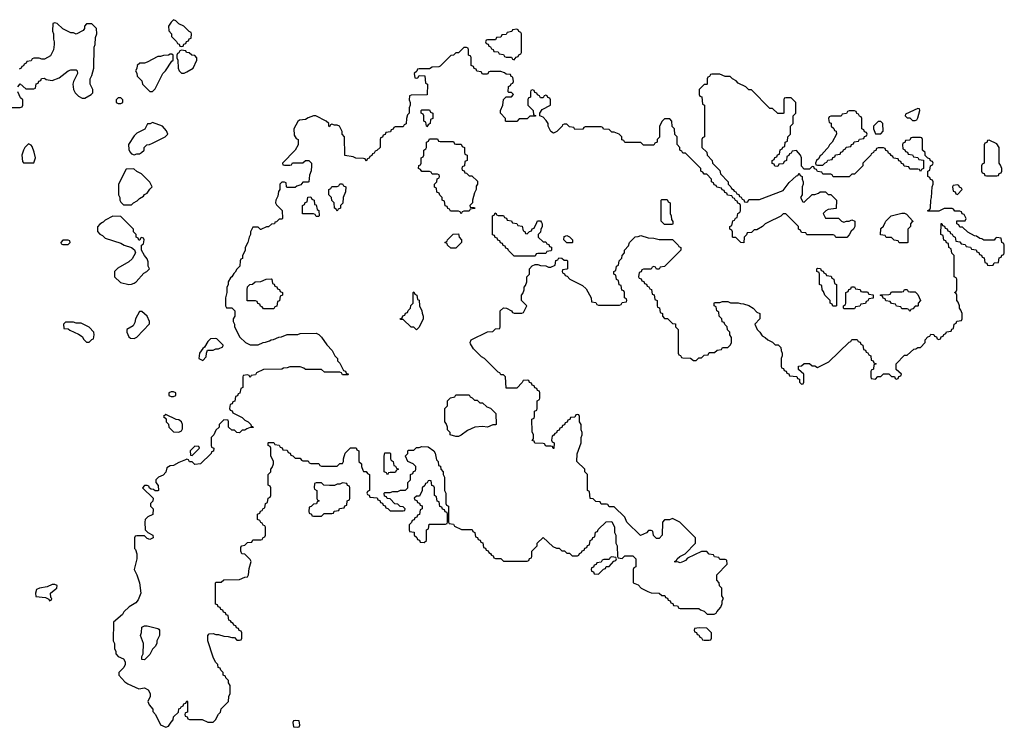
# Model space of a CAD drawing. Header units: inches. Extents: x 2769379 to 2883802, y 684208 to 828654.
# Tile 85 of 256: x 2818743 to 2826206, y 726174 to 731538. Entities that reach past the tile are written whole.
import ezdxf

# ---------------------------------------------------------------- set-up
doc = ezdxf.new("R2010")
doc.units = ezdxf.units.IN
doc.header["$MEASUREMENT"] = 0
for name, color, linetype in [('C8712', 7, 'Continuous'), ('C8713', 7, 'Continuous'), ('C8722', 7, 'Continuous'), ('C8723', 7, 'Continuous')]:
    doc.layers.add(name, color=color, linetype=linetype)

msp = doc.modelspace()

# ---------------------------------------------------------------- linework, layer by layer
at = {"layer": 'C8712', "color": 2, "elevation": 2}
for points in [[(2819371.5, 730000), (2819351.6, 729988.4), (2819332.7, 729967.3), (2819332.7, 729932.7), (2819351.6, 729911.6), (2819370, 729902), (2819390, 729882), (2819510, 729844.7), (2819534, 729830), (2819591.6, 729811.6), (2819612.7, 729792.7), (2819622, 729770), (2819594.4, 729725.6), (2819570, 729702), (2819486.4, 729653.6), (2819462, 729630), (2819462, 729590), (2819506.4, 729546.4), (2819570, 729531.3), (2819590, 729532), (2819610, 729542), (2819626, 729550), (2819683.1, 729616.9), (2819706, 729630), (2819726, 729650), (2819718, 729670), (2819716.4, 729703.6), (2819710, 729726), (2819688, 729750), (2819666, 729790), (2819666, 729830), (2819682, 729838), (2819686, 729870), (2819682, 729882), (2819670, 729886), (2819658, 729882), (2819652.7, 729867.3), (2819647.3, 729867.3), (2819642, 729882), (2819626, 729890), (2819626, 729910), (2819606, 729930), (2819606, 729950), (2819556, 730000)], [(2820000, 728202), (2819950, 728182), (2819910, 728158), (2819883.6, 728156.4), (2819858, 728142), (2819851.6, 728108.4), (2819830, 728086), (2819794, 728070), (2819774, 728050), (2819774, 728030), (2819792.7, 728007.3), (2819794, 727970), (2819790, 727966), (2819770, 727966), (2819756.4, 727976.4), (2819740.4, 727980.4), (2819727.3, 727987.3), (2819722, 728002), (2819710, 728006), (2819690, 728006), (2819674, 727990), (2819754, 727910), (2819752.7, 727887.3), (2819734, 727870), (2819734, 727850), (2819754, 727830), (2819751.6, 727788.4), (2819714, 727770), (2819694, 727750), (2819692, 727730), (2819694, 727670), (2819714, 727650), (2819751.1, 727631.1), (2819754, 727610), (2819730, 727598), (2819710, 727606), (2819690, 727626), (2819630, 727626), (2819618, 727622), (2819614, 727610), (2819614, 727530), (2819622, 727522), (2819632, 727490), (2819631.1, 727451.1), (2819611.3, 727370), (2819631.3, 727330), (2819652, 727270), (2819662, 727190), (2819639.8, 727140.2), (2819623.6, 727116.4), (2819571.6, 727088.4), (2819531.6, 727048.4), (2819522, 727030), (2819454, 726970), (2819452, 726830), (2819462, 726810), (2819462, 726770), (2819472, 726750), (2819472, 726730), (2819490, 726712), (2819530, 726692), (2819542, 726670), (2819542, 726650), (2819531.6, 726628.4), (2819494, 726590), (2819494, 726570), (2819539.6, 726519.6), (2819563.6, 726503.6), (2819645.4, 726465.4), (2819690, 726472), (2819716.9, 726456.9), (2819732, 726430), (2819731.6, 726408.4), (2819714, 726370), (2819723.6, 726343.6), (2819751.6, 726311.6), (2819752.7, 726292.7), (2819771.6, 726271.6), (2819810, 726194), (2819850, 726174), (2819870, 726182), (2819890, 726214), (2819906, 726230), (2819910, 726254), (2819946, 726290), (2819950, 726314), (2819962, 726318), (2819966, 726330), (2819982, 726338), (2819987.3, 726352.7), (2820000, 726357.3)], [(2820000, 726283), (2819998, 726282), (2819994, 726270), (2819998, 726258), (2820000, 726257.3)]]:
    msp.add_lwpolyline(points, dxfattribs=at)
for points in [[(2819110, 729866), (2819070, 729866), (2819054, 729850), (2819058, 729838), (2819070, 729834), (2819110, 729834), (2819126, 729850), (2819122, 729862)], [(2819670, 729326), (2819650, 729326), (2819622, 729270), (2819616.9, 729243.1), (2819603.6, 729216.4), (2819554, 729190), (2819554, 729170), (2819570, 729134), (2819583.6, 729123.6), (2819610, 729122), (2819630, 729132), (2819727.3, 729232.7), (2819728, 729250), (2819708, 729290)], [(2819150, 729246), (2819090, 729246), (2819074, 729230), (2819078, 729198), (2819110, 729194), (2819123.6, 729183.6), (2819190, 729154), (2819216.9, 729136.9), (2819230, 729114), (2819250, 729094), (2819270, 729094), (2819290, 729114), (2819302, 729118), (2819308, 729150), (2819306, 729170), (2819270, 729208), (2819210, 729238), (2819170, 729238)], [(2819910, 728718), (2819890, 728718), (2819874, 728710), (2819874, 728690), (2819890, 728682), (2819910, 728682), (2819926, 728690), (2819926, 728710)], [(2819850, 728546), (2819834, 728530), (2819852.7, 728512.7), (2819854, 728490), (2819871.6, 728471.6), (2819874, 728450), (2819910, 728414), (2819950, 728412), (2819970, 728422), (2819976.4, 728436.4), (2819978, 728470), (2819968.4, 728488.4), (2819950, 728506), (2819928.4, 728508.4)], [(2819010, 727257.2), (2818990, 727256), (2818950, 727239), (2818894, 727230), (2818870, 727218), (2818862, 727190), (2818864.7, 727164.7), (2818938.8, 727158.8), (2818964.7, 727144.7), (2818970, 727134), (2818982, 727138), (2818986, 727150), (2818978, 727158), (2818975.3, 727190), (2819017.5, 727222.5), (2819024, 727230), (2819028, 727250)], [(2819690, 726686), (2819668.7, 726688.7), (2819668.9, 726711.1), (2819678, 726730), (2819682, 726810), (2819658, 726870), (2819667.3, 726892.7), (2819670, 726934), (2819690, 726942), (2819710, 726942), (2819790, 726922), (2819796.9, 726916.9), (2819802, 726910), (2819802, 726870), (2819782, 726830), (2819782, 726810), (2819770, 726786), (2819750, 726766), (2819730, 726726)]]:
    msp.add_lwpolyline(points, close=True, dxfattribs=at)
at = {"layer": 'C8713', "color": 2, "elevation": 2}
for points in [[(2820000, 731475.5), (2819986, 731490), (2819950, 731506), (2819926, 731530), (2819910, 731538), (2819890, 731518), (2819872, 731490), (2819872.7, 731452.7), (2819894, 731430), (2819894, 731410), (2819932.7, 731372.7), (2819938, 731358), (2819952.7, 731352.7), (2819958, 731338), (2819970, 731334), (2819982, 731338), (2819987.3, 731352.7), (2820000, 731357.3)], [(2818728, 731030), (2818747.3, 731052.7), (2818790, 731014), (2818850, 731014), (2818862, 731018), (2818867.3, 731052.7), (2818882, 731058), (2818887.3, 731072.7), (2818902, 731078), (2818907.3, 731092.7), (2818930, 731094), (2818943.6, 731083.6), (2818990, 731078), (2819043.1, 731096.9), (2819109.4, 731150.6), (2819130, 731158.8), (2819170, 731158), (2819178, 731150), (2819181, 731130), (2819151, 731070), (2819146, 731050), (2819151, 731010), (2819164.5, 730984.5), (2819190, 730958), (2819216.4, 730943.6), (2819236.4, 730943.6), (2819286, 730970), (2819296.4, 730983.6), (2819298, 731010), (2819278, 731050), (2819278, 731090), (2819290, 731114), (2819306, 731170), (2819308, 731330), (2819315.3, 731350), (2819316.4, 731403.6), (2819328, 731430), (2819326, 731470), (2819290, 731506), (2819250, 731506), (2819234, 731490), (2819234, 731470), (2819223.6, 731456.4), (2819170, 731428), (2819150, 731438), (2819130, 731438), (2819070, 731468), (2819026, 731510), (2819010, 731515.3), (2818994, 731510), (2818992, 731450), (2818998, 731430), (2818998, 731390), (2819004.7, 731370), (2819004.7, 731350), (2818998, 731310), (2818976.9, 731263.1), (2818930, 731238), (2818910, 731238), (2818890, 731246), (2818850, 731246), (2818838, 731242), (2818830, 731226), (2818798, 731222), (2818792.7, 731207.3), (2818778, 731202), (2818772.7, 731187.3), (2818758, 731182), (2818754, 731170), (2818738, 731162)], [(2820000, 731302.3), (2819970, 731306), (2819958, 731302), (2819950, 731286), (2819938, 731282), (2819934, 731270), (2819934, 731250), (2819942, 731230), (2819944.7, 731170), (2819952, 731150), (2819970, 731132), (2819990, 731132), (2820000, 731137)], [(2818650, 730872), (2818747.3, 730872.7), (2818762, 730878), (2818766, 730890), (2818766, 730930), (2818750, 730946), (2818728.7, 730990)], [(2819556, 730000), (2819510, 730046), (2819450, 730048), (2819390, 730018), (2819376.9, 730003.1), (2819371.5, 730000)]]:
    msp.add_lwpolyline(points, dxfattribs=at)
for points in [[(2819896.4, 731276.4), (2819883.6, 731276.4), (2819872, 731268), (2819832.7, 731267.3), (2819810, 731258), (2819790, 731258), (2819710, 731215.3), (2819688.4, 731208.4), (2819652.7, 731207.3), (2819634, 731190), (2819631.6, 731168.4), (2819622, 731150), (2819631.6, 731131.6), (2819634, 731110), (2819670, 731074), (2819674, 731050), (2819714, 731010), (2819730, 730994), (2819750, 730994), (2819770, 731014), (2819828, 731130), (2819848, 731150), (2819896.4, 731223.6), (2819906, 731230), (2819906, 731270)], [(2819510, 730946), (2819490, 730946), (2819474, 730930), (2819474, 730910), (2819490, 730902), (2819510, 730902), (2819526, 730910), (2819526, 730930)], [(2819750, 730758), (2819731.6, 730748.4), (2819712.7, 730747.3), (2819691.1, 730708.9), (2819630, 730678), (2819610, 730658), (2819567.1, 730592.9), (2819570, 730554), (2819576.9, 730536.9), (2819590, 730522), (2819610, 730514), (2819630, 730522), (2819650, 730522), (2819666, 730530), (2819686, 730550), (2819686, 730570), (2819706, 730590), (2819727.3, 730592.7), (2819750, 730602), (2819846, 730650), (2819866, 730670), (2819856.4, 730696.4), (2819826, 730730)], [(2818810, 730598), (2818782, 730570), (2818771.3, 730550), (2818758, 730510), (2818763.6, 730463.6), (2818772.7, 730452.7), (2818850, 730454), (2818862, 730490), (2818853.6, 730533.6), (2818838, 730578), (2818830, 730588)], [(2819607.3, 730407.3), (2819550, 730406), (2819492, 730290), (2819492, 730210), (2819502, 730190), (2819502, 730170), (2819510, 730154), (2819530, 730134), (2819590, 730134), (2819606, 730150), (2819634.6, 730165.4), (2819650, 730182), (2819680.4, 730199.6), (2819690, 730212), (2819710, 730222), (2819730, 730254), (2819746, 730270), (2819730, 730306), (2819666, 730370), (2819630, 730386)]]:
    msp.add_lwpolyline(points, close=True, dxfattribs=at)
at = {"layer": 'C8722', "color": 2, "elevation": 2}
for points in [[(2820000, 726257.3), (2820012.7, 726252.7), (2820018, 726238), (2820030, 726234), (2820127.3, 726232.7), (2820170, 726214), (2820210, 726214), (2820226, 726230), (2820250, 726274), (2820266, 726290), (2820270, 726314), (2820326, 726370), (2820327.3, 726407.3), (2820338, 726430), (2820338, 726490), (2820326, 726510), (2820326, 726530), (2820306, 726550), (2820302, 726562), (2820286, 726570), (2820286, 726590), (2820267.3, 726607.3), (2820262, 726622), (2820247.3, 726627.3), (2820246, 726650), (2820228.4, 726668.4), (2820210, 726706), (2820169.2, 726830), (2820168.9, 726871.1), (2820178, 726882), (2820210, 726884.7), (2820230, 726878), (2820250, 726878), (2820290, 726864.7), (2820323.6, 726863.6), (2820350, 726854), (2820370, 726854), (2820390, 726834), (2820410, 726834), (2820422, 726838), (2820426, 726850), (2820426, 726890), (2820422, 726902), (2820407.3, 726907.3), (2820402, 726922), (2820387.3, 726927.3), (2820382, 726942), (2820367.3, 726947.3), (2820362, 726962), (2820347.3, 726967.3), (2820342, 726982), (2820327.3, 726987.3), (2820322, 727022), (2820307.3, 727027.3), (2820302, 727042), (2820287.3, 727047.3), (2820282, 727062), (2820267.3, 727067.3), (2820262, 727082), (2820247.3, 727087.3), (2820242, 727102), (2820227.3, 727107.3), (2820226, 727270), (2820230, 727274), (2820270, 727274), (2820290, 727292), (2820410, 727294), (2820448.4, 727311.6), (2820470, 727314), (2820478, 727330), (2820483.1, 727376.9), (2820498, 727430), (2820490, 727446), (2820450, 727486), (2820428, 727490), (2820418, 727510), (2820420.4, 727539.6), (2820426, 727550), (2820450, 727554), (2820470, 727574), (2820502, 727578), (2820510, 727594), (2820570, 727594), (2820582, 727598), (2820587.3, 727612.7), (2820602, 727618), (2820606, 727630), (2820606, 727690), (2820602, 727702), (2820587.3, 727707.3), (2820582, 727722), (2820570, 727726), (2820562, 727742), (2820546, 727750), (2820546, 727790), (2820562, 727798), (2820567.3, 727812.7), (2820582, 727818), (2820587.3, 727832.7), (2820602, 727838), (2820606, 727870), (2820622, 727878), (2820626, 727910), (2820642, 727918), (2820646, 727930), (2820646, 727990), (2820642, 728002), (2820626, 728010), (2820626, 728090), (2820646, 728110), (2820646, 728130), (2820656.4, 728143.6), (2820666, 728170), (2820666, 728190), (2820647.3, 728232.7), (2820646, 728290), (2820642, 728302), (2820626, 728310), (2820626, 728330), (2820630, 728334), (2820670, 728334), (2820678, 728318), (2820710, 728314), (2820718, 728298), (2820732.7, 728292.7), (2820738, 728278), (2820770, 728274), (2820778, 728258), (2820792.7, 728252.7), (2820798, 728238), (2820812.7, 728232.7), (2820830, 728214), (2820870, 728214), (2820878, 728198), (2820890, 728194), (2820930, 728194), (2820938, 728178), (2820950, 728174), (2821010, 728174), (2821018, 728158), (2821030, 728154), (2821150, 728154), (2821170, 728174), (2821190, 728174), (2821198, 728190), (2821198, 728210), (2821208.9, 728251.1), (2821250, 728292), (2821292.7, 728292.7), (2821298, 728278), (2821314, 728270), (2821314, 728190), (2821334, 728170), (2821334, 728150), (2821343.6, 728123.6), (2821350, 728114), (2821370, 728114), (2821378, 728098), (2821394, 728090), (2821394, 727970), (2821378, 727962), (2821374, 727950), (2821378, 727938), (2821392.7, 727932.7), (2821398, 727918), (2821452.7, 727912.7), (2821458, 727898), (2821472.7, 727892.7), (2821478, 727878), (2821492.7, 727872.7), (2821498, 727858), (2821512.7, 727852.7), (2821518, 727838), (2821532.7, 727832.7), (2821550, 727814), (2821650, 727814), (2821662, 727818), (2821666, 727830), (2821650, 727846), (2821627.3, 727847.3), (2821610, 727866), (2821587.3, 727867.3), (2821550, 727906), (2821527.3, 727907.3), (2821522, 727922), (2821507.3, 727927.3), (2821506, 727950), (2821510, 727954), (2821550, 727954), (2821570, 727962), (2821610, 727962), (2821630, 727972), (2821667.3, 727972.7), (2821686, 727990), (2821686, 728030), (2821706, 728050), (2821706, 728090), (2821722, 728098), (2821727.3, 728112.7), (2821742, 728118), (2821746, 728130), (2821746, 728150), (2821726, 728170), (2821686, 728190), (2821668.4, 728228.4), (2821668, 728232), (2821686, 728250), (2821686, 728270), (2821690, 728274), (2821730, 728274), (2821750, 728294), (2821770, 728294), (2821790, 728302), (2821839.6, 728299.6), (2821882, 728270), (2821891.6, 728251.6), (2821902, 728202), (2821914, 728190), (2821918, 728158), (2821932.7, 728152.7), (2821934, 728130), (2821954, 728110), (2821954, 728090), (2821962, 728070), (2821962, 727970), (2821972, 727950), (2821974, 727870), (2821978, 727858), (2821994, 727850), (2821994, 727730), (2821998, 727718), (2822030, 727714), (2822038, 727698), (2822092.7, 727672.7), (2822172.7, 727672.7), (2822178, 727658), (2822194, 727650), (2822198, 727618), (2822212.7, 727612.7), (2822218, 727598), (2822232.7, 727592.7), (2822238, 727578), (2822252.7, 727572.7), (2822258, 727538), (2822272.7, 727532.7), (2822278, 727518), (2822292.7, 727512.7), (2822298, 727498), (2822312.7, 727492.7), (2822318, 727478), (2822332.7, 727472.7), (2822338, 727458), (2822350, 727454), (2822390, 727454), (2822410, 727434), (2822590, 727434), (2822602, 727438), (2822607.3, 727452.7), (2822622, 727458), (2822626, 727470), (2822626, 727510), (2822666, 727550), (2822666, 727570), (2822710, 727614), (2822783.6, 727543.6), (2822812.7, 727532.7), (2822831.6, 727531.6), (2822852.7, 727512.7), (2822871.6, 727511.6), (2822890, 727494), (2822910, 727494), (2822930, 727474), (2822970, 727474), (2822982, 727478), (2822987.3, 727492.7), (2823002, 727498), (2823007.3, 727512.7), (2823022, 727518), (2823027.3, 727532.7), (2823042, 727538), (2823047.3, 727552.7), (2823062, 727558), (2823066, 727590), (2823082, 727598), (2823087.3, 727612.7), (2823102, 727618), (2823107.3, 727652.7), (2823122, 727658), (2823127.3, 727672.7), (2823187.3, 727732.7), (2823230, 727734), (2823252, 727690), (2823252, 727650), (2823262, 727630), (2823262, 727570), (2823272, 727550), (2823274, 727470), (2823278, 727458), (2823310, 727454), (2823330, 727474), (2823390, 727474), (2823414, 727450), (2823414, 727390), (2823398, 727382), (2823394, 727370), (2823394, 727270), (2823430, 727254), (2823454, 727230), (2823503.6, 727203.6), (2823530, 727194), (2823590, 727192), (2823610, 727174), (2823632.7, 727172.7), (2823638, 727158), (2823652.7, 727152.7), (2823658, 727138), (2823672.7, 727132.7), (2823678, 727118), (2823692.7, 727112.7), (2823698, 727098), (2823730, 727094), (2823738, 727078), (2823750, 727074), (2823890, 727074), (2823903.6, 727063.6), (2823930, 727054), (2823952.7, 727032.7), (2824007.3, 727032.7), (2824022, 727038), (2824026, 727050), (2824056.4, 727083.6), (2824067.3, 727112.7), (2824068, 727132), (2824078, 727150), (2824066, 727170), (2824066, 727230), (2824047.3, 727247.3), (2824046, 727270), (2824026, 727290), (2824026, 727330), (2824106, 727410), (2824102, 727442), (2824090, 727446), (2824050, 727446), (2824042, 727462), (2824010, 727466), (2824002, 727482), (2823970, 727486), (2823950, 727506), (2823910, 727506), (2823804.7, 727455.3), (2823790, 727438), (2823774, 727430), (2823750, 727422), (2823730, 727428), (2823710, 727426), (2823706, 727430), (2823722, 727438), (2823726, 727450), (2823746, 727470), (2823786, 727490), (2823866, 727570), (2823866, 727610), (2823746, 727730), (2823690, 727758), (2823667.3, 727747.3), (2823630, 727746), (2823614, 727730), (2823612, 727630), (2823590, 727606), (2823570, 727606), (2823547.3, 727627.3), (2823542, 727662), (2823530, 727666), (2823510, 727666), (2823492.7, 727647.3), (2823448.4, 727628.4), (2823346, 727730), (2823330, 727766), (2823250, 727846), (2823210, 727846), (2823202, 727862), (2823190, 727866), (2823150, 727866), (2823142, 727882), (2823110, 727886), (2823090, 727906), (2823067.3, 727907.3), (2823062, 727962), (2823046, 727970), (2823046, 728090), (2823026, 728110), (2823026, 728130), (2822966, 728190), (2822967.3, 728247.3), (2822998, 728330), (2822998, 728370), (2823006, 728390), (2823006, 728410), (2822998, 728430), (2822998, 728470), (2822986, 728490), (2822986, 728530), (2822982, 728542), (2822970, 728546), (2822958, 728542), (2822950, 728526), (2822918, 728522), (2822912.7, 728507.3), (2822898, 728502), (2822892.7, 728487.3), (2822878, 728482), (2822872.7, 728467.3), (2822858, 728462), (2822852.7, 728447.3), (2822838, 728442), (2822832.7, 728427.3), (2822818, 728422), (2822812.7, 728407.3), (2822798, 728402), (2822792.7, 728387.3), (2822778, 728382), (2822774, 728350), (2822778, 728338), (2822794, 728330), (2822792.7, 728287.3), (2822787.3, 728287.3), (2822782, 728302), (2822770, 728306), (2822730, 728306), (2822722, 728322), (2822710, 728326), (2822647.3, 728327.3), (2822642, 728342), (2822628, 728348), (2822638, 728362), (2822638, 728390), (2822627.3, 728412.7), (2822626, 728510), (2822642, 728518), (2822646, 728530), (2822646, 728570), (2822662, 728578), (2822666, 728590), (2822666, 728650), (2822682, 728658), (2822686, 728670), (2822686, 728710), (2822682, 728722), (2822667.3, 728727.3), (2822662, 728742), (2822647.3, 728747.3), (2822642, 728762), (2822627.3, 728767.3), (2822622, 728782), (2822607.3, 728787.3), (2822602, 728802), (2822590, 728806), (2822558, 728802), (2822552.7, 728787.3), (2822510, 728746), (2822430, 728746), (2822426, 728830), (2822410, 728846), (2822390, 728846), (2822382, 728862), (2822370, 728866), (2822266, 728970), (2822243.1, 728983.1), (2822183.1, 729043.1), (2822160.4, 729080.4), (2822158, 729090), (2822166, 729110), (2822288.4, 729171.6), (2822330, 729174), (2822350, 729194), (2822382, 729198), (2822386, 729210), (2822386, 729330), (2822410, 729354), (2822431.6, 729351.6), (2822471.6, 729331.6), (2822478, 729318), (2822490, 729314), (2822550, 729314), (2822562, 729318), (2822586, 729370), (2822546, 729410), (2822546, 729450), (2822556.4, 729463.6), (2822566, 729490), (2822566, 729510), (2822576.4, 729523.6), (2822586, 729550), (2822586, 729590), (2822606, 729610), (2822606, 729650), (2822627.3, 729672.7), (2822650, 729682), (2822670, 729682), (2822690, 729674), (2822731.6, 729671.6), (2822750, 729662), (2822770, 729662), (2822802, 729678), (2822808, 729712), (2822822, 729718), (2822830, 729734), (2822851.3, 729731.3), (2822870, 729714), (2822890, 729714), (2822894, 729710), (2822894, 729650), (2822890, 729646), (2822858, 729642), (2822854, 729630), (2822858, 729618), (2822872.7, 729612.7), (2822878, 729598), (2822892.7, 729592.7), (2822914, 729570), (2823010, 729522), (2823036.9, 729496.9), (2823074, 729430), (2823078, 729398), (2823110, 729394), (2823118, 729378), (2823130, 729374), (2823290, 729374), (2823302, 729378), (2823310, 729394), (2823342, 729398), (2823346, 729410), (2823342, 729422), (2823326, 729430), (2823326, 729470), (2823322, 729482), (2823307.3, 729487.3), (2823302, 729522), (2823287.3, 729527.3), (2823282, 729562), (2823267.3, 729567.3), (2823262, 729602), (2823246, 729610), (2823246, 729630), (2823262, 729638), (2823266, 729670), (2823282, 729678), (2823286, 729710), (2823306, 729730), (2823308.4, 729751.6), (2823326, 729770), (2823328.4, 729791.6), (2823356.4, 729823.6), (2823366, 729850), (2823407.3, 729892.7), (2823430, 729894), (2823450, 729902), (2823505.4, 729885.4), (2823550, 729882), (2823590, 729872), (2823691.6, 729871.6), (2823734, 729830), (2823738, 729818), (2823754, 729810), (2823754, 729790), (2823630, 729666), (2823598, 729662), (2823590, 729646), (2823570, 729646), (2823562, 729662), (2823550, 729666), (2823538, 729662), (2823530, 729646), (2823470, 729646), (2823458, 729642), (2823452.7, 729627.3), (2823438, 729622), (2823434, 729590), (2823438, 729578), (2823452.7, 729572.7), (2823458, 729558), (2823472.7, 729552.7), (2823478, 729538), (2823492.7, 729532.7), (2823498, 729518), (2823512.7, 729512.7), (2823518, 729498), (2823532.7, 729492.7), (2823538, 729458), (2823552.7, 729452.7), (2823558, 729418), (2823574, 729410), (2823574, 729370), (2823578, 729358), (2823592.7, 729352.7), (2823598, 729318), (2823614, 729310), (2823614, 729290), (2823630, 729274), (2823652.7, 729272.7), (2823690, 729234), (2823712.7, 729232.7), (2823714, 729210), (2823734, 729190), (2823734, 729010), (2823738, 728998), (2823752, 728992), (2823758, 728978), (2823770, 728974), (2823827.3, 728972.7), (2823850, 728954), (2823870, 728954), (2823890, 728974), (2823910, 728974), (2823930, 728994), (2823962, 728998), (2823970, 729014), (2824010, 729014), (2824030, 729034), (2824062, 729038), (2824070, 729054), (2824110, 729054), (2824130, 729074), (2824138, 729090), (2824138, 729130), (2824126, 729150), (2824126, 729170), (2824107.3, 729187.3), (2824106, 729210), (2824087.3, 729227.3), (2824082, 729242), (2824067.3, 729247.3), (2824066, 729270), (2824046, 729290), (2824042, 729322), (2824026, 729330), (2824022, 729362), (2824006, 729370), (2824006, 729390), (2824010, 729394), (2824050, 729394), (2824070, 729402), (2824110, 729402), (2824130, 729392), (2824190, 729391.3), (2824205.4, 729385.4), (2824230, 729384.7), (2824270, 729371.3), (2824302, 729350), (2824330, 729322), (2824352, 729310), (2824352, 729270), (2824314, 729230), (2824332, 729190), (2824352, 729170), (2824370, 729142), (2824394, 729130), (2824414, 729110), (2824450, 729094), (2824470, 729074), (2824492.7, 729072.7), (2824512.7, 729052.7), (2824514, 729030), (2824522, 729010), (2824522, 728990), (2824514, 728970), (2824514, 728910), (2824518, 728898), (2824532.7, 728892.7), (2824538, 728878), (2824552.7, 728872.7), (2824558, 728858), (2824572.7, 728852.7), (2824578, 728838), (2824632.7, 728832.7), (2824638, 728818), (2824652.7, 728812.7), (2824654, 728790), (2824670, 728774), (2824682, 728778), (2824686, 728790), (2824686, 728850), (2824647.3, 728887.3), (2824647.3, 728912.7), (2824670, 728914), (2824690, 728932), (2824730, 728932), (2824750, 728914), (2824770, 728914), (2824790, 728902), (2824876.4, 728943.6), (2825030, 729094), (2825042, 729098), (2825050, 729114), (2825090, 729114), (2825098, 729098), (2825112.7, 729092.7), (2825118, 729078), (2825134, 729070), (2825138, 729038), (2825152.7, 729032.7), (2825158, 729018), (2825172.7, 729012.7), (2825178, 728998), (2825194, 728990), (2825198, 728958), (2825212.7, 728952.7), (2825218, 728938), (2825234, 728930), (2825218, 728922), (2825214, 728890), (2825198, 728882), (2825194, 728870), (2825194, 728830), (2825198, 728818), (2825230, 728814), (2825247.3, 728832.7), (2825270, 728834), (2825290, 728854), (2825330, 728854), (2825350, 728834), (2825372.7, 728832.7), (2825378, 728818), (2825390, 728814), (2825402, 728818), (2825407.3, 728832.7), (2825422, 728838), (2825426, 728850), (2825387.3, 728887.3), (2825386, 728930), (2825450, 728994), (2825470, 728994), (2825520.4, 729039.6), (2825536.4, 729043.6), (2825550, 729054), (2825570, 729054), (2825606, 729090), (2825606, 729110), (2825627.3, 729132.7), (2825642, 729138), (2825650, 729154), (2825672.7, 729152.7), (2825678, 729138), (2825692.7, 729132.7), (2825698, 729118), (2825710, 729114), (2825722, 729118), (2825727.3, 729132.7), (2825742, 729138), (2825747.3, 729152.7), (2825762, 729158), (2825767.3, 729172.7), (2825802, 729178), (2825807.3, 729192.7), (2825822, 729198), (2825826, 729230), (2825842, 729238), (2825847.3, 729252.7), (2825882, 729258), (2825886, 729270), (2825886, 729310), (2825876.4, 729336.4), (2825866, 729350), (2825866, 729370), (2825856.4, 729396.4), (2825846, 729410), (2825846, 729450), (2825842, 729462), (2825828, 729470), (2825842, 729478), (2825846, 729490), (2825846, 729570), (2825842, 729582), (2825826, 729590), (2825826, 729750), (2825808.4, 729768.4), (2825802, 729802), (2825786, 729810), (2825782, 729842), (2825767.3, 729847.3), (2825762, 729862), (2825747.3, 729867.3), (2825742, 729902), (2825726, 729910), (2825727.3, 729992.7), (2825732.7, 729992.7), (2825738, 729978), (2825752.7, 729972.7), (2825758, 729958), (2825772.7, 729952.7), (2825778, 729938), (2825792.7, 729932.7), (2825798, 729918), (2825812, 729912), (2825818, 729898), (2825834, 729890), (2825838, 729858), (2825870, 729854), (2825878, 729838), (2825910, 729834), (2825918, 729818), (2825950, 729814), (2825958, 729798), (2825992.7, 729792.7), (2825998, 729778), (2826012.7, 729772.7), (2826018, 729758), (2826032.7, 729752.7), (2826038, 729738), (2826052.7, 729732.7), (2826058, 729698), (2826072.7, 729692.7), (2826078, 729678), (2826090, 729674), (2826122, 729678), (2826130, 729694), (2826162, 729698), (2826167.3, 729732.7), (2826182, 729738), (2826187.3, 729752.7), (2826202, 729758), (2826206, 729770), (2826206, 729830), (2826202, 729842), (2826186, 729850), (2826182, 729882), (2826150, 729886), (2826138, 729882), (2826130, 729866), (2826050, 729866), (2826036.4, 729876.4), (2826020.4, 729880.4), (2825996.4, 729896.4), (2825980.4, 729900.4), (2825928.4, 729928.4), (2825890, 729966), (2825870, 729966), (2825862, 729982), (2825846, 729990), (2825846.6, 730000)], [(2820677.3, 730000), (2820674, 729990), (2820652.7, 729987.3), (2820630, 729968), (2820612.7, 729967.3), (2820571.6, 729948.4), (2820568.4, 729948.4), (2820550, 729966), (2820510, 729966), (2820492, 729930), (2820492, 729910), (2820482, 729890), (2820472, 729850), (2820452, 729810), (2820452, 729790), (2820432.7, 729747.3), (2820431.6, 729728.4), (2820418, 729722), (2820414, 729710), (2820412, 729670), (2820390, 729646), (2820376.9, 729623.1), (2820365.4, 729614.6), (2820351.1, 729588.9), (2820339.6, 729580.4), (2820322, 729550), (2820322, 729530), (2820312.7, 729507.3), (2820312, 729470), (2820302, 729430), (2820302, 729370), (2820310, 729354), (2820350, 729354), (2820374, 729330), (2820374, 729290), (2820362, 729270), (2820362, 729250), (2820372, 729230), (2820372, 729210), (2820411.6, 729131.6), (2820454, 729090), (2820490, 729074), (2820550, 729074), (2820588.4, 729091.6), (2820607.3, 729092.7), (2820636.4, 729103.6), (2820648.4, 729111.6), (2820667.3, 729112.7), (2820708.4, 729131.6), (2820727.3, 729132.7), (2820770, 729152), (2820850, 729152), (2820870, 729158), (2820990, 729162), (2821010, 729152), (2821031.1, 729131.1), (2821070, 729074), (2821111.1, 729031.1), (2821132, 728990), (2821152, 728970), (2821152.7, 728952.7), (2821170, 728934), (2821198, 728878), (2821212.7, 728872.7), (2821218, 728858), (2821234, 728850), (2821230, 728846), (2821190, 728846), (2821182, 728862), (2821170, 728866), (2821052.7, 728867.3), (2821030, 728886), (2820910, 728886), (2820896.4, 728896.4), (2820870, 728906), (2820790, 728906), (2820770, 728898), (2820743.6, 728896.4), (2820730, 728888), (2820590, 728886), (2820538, 728862), (2820530, 728846), (2820498, 728842), (2820490, 728826), (2820482, 728842), (2820470, 728846), (2820438, 728842), (2820434, 728830), (2820434, 728750), (2820418, 728742), (2820412.7, 728707.3), (2820398, 728702), (2820392.7, 728687.3), (2820378, 728682), (2820372.7, 728647.3), (2820358, 728642), (2820352.7, 728627.3), (2820338, 728622), (2820334, 728590), (2820338, 728578), (2820352.7, 728572.7), (2820358, 728558), (2820430, 728522), (2820450, 728502), (2820474, 728490), (2820494, 728470), (2820498, 728458), (2820510, 728454), (2820512.7, 728447.3), (2820490, 728446), (2820463.6, 728436.4), (2820450, 728426), (2820430, 728426), (2820410, 728406), (2820388.4, 728408.4), (2820370, 728426), (2820350, 728426), (2820326, 728450), (2820326, 728490), (2820322, 728502), (2820290, 728506), (2820254, 728470), (2820254, 728450), (2820230, 728426), (2820214, 728390), (2820194, 728370), (2820194, 728310), (2820198, 728298), (2820214, 728290), (2820211.6, 728268.4), (2820198, 728262), (2820194, 728250), (2820114, 728170), (2820070, 728166), (2820050, 728186), (2820030, 728186), (2820022, 728202), (2820010, 728206), (2820000, 728202)], [(2822697, 730000), (2822702, 729990), (2822702, 729970), (2822692.7, 729947.3), (2822691.6, 729928.4), (2822674, 729910), (2822674, 729890), (2822710, 729854), (2822730, 729854), (2822738, 729838), (2822752.7, 729832.7), (2822758, 729818), (2822772.7, 729812.7), (2822774, 729790), (2822770, 729786), (2822738, 729782), (2822730, 729766), (2822670, 729766), (2822658, 729762), (2822650, 729746), (2822490, 729746), (2822447.3, 729787.3), (2822442, 729802), (2822427.3, 729807.3), (2822422, 729822), (2822407.3, 729827.3), (2822402, 729842), (2822387.3, 729847.3), (2822382, 729862), (2822367.3, 729867.3), (2822362, 729882), (2822347.3, 729887.3), (2822342, 729902), (2822327.3, 729907.3), (2822326.5, 730000)], [(2822477, 730000), (2822478, 729998), (2822510, 729994), (2822518, 729978), (2822552.7, 729972.7), (2822558, 729938), (2822572.7, 729932.7), (2822578, 729918), (2822590, 729914), (2822607.3, 729932.7), (2822622, 729938), (2822627.3, 729952.7), (2822642, 729958), (2822661.5, 730000)], [(2823693.2, 730000), (2823694, 729990), (2823690, 729986), (2823630, 729986), (2823616, 730000)], [(2824414.1, 730000), (2824394, 729990), (2824374, 729970), (2824330, 729946), (2824310, 729946), (2824290, 729926), (2824258, 729922), (2824252.7, 729907.3), (2824234, 729890), (2824232.7, 729847.3), (2824210, 729848), (2824170, 729886), (2824150, 729886), (2824146, 729890), (2824146, 729930), (2824142, 729942), (2824126, 729950), (2824126, 729970), (2824142, 729978), (2824145.4, 730000)], [(2825072, 730000), (2825072, 729970), (2825062, 729950), (2825045.4, 729934.6), (2825030, 729906), (2825012.7, 729887.3), (2824930, 729886), (2824922, 729902), (2824910, 729906), (2824710, 729906), (2824702, 729922), (2824670, 729926), (2824662, 729942), (2824646, 729950), (2824646, 729970), (2824616, 730000)], [(2825503.6, 730000), (2825494, 729990), (2825494, 729970), (2825474, 729950), (2825474, 729850), (2825470, 729846), (2825410, 729846), (2825402, 729862), (2825370, 729866), (2825350, 729886), (2825310, 729886), (2825302, 729902), (2825267.3, 729907.3), (2825270, 729954), (2825290, 729974), (2825303.2, 730000)], [(2820000, 726357.3), (2820002, 726358), (2820010, 726374), (2820014, 726370), (2820014, 726290), (2820000, 726283)]]:
    msp.add_lwpolyline(points, dxfattribs=at)
for points in [[(2822010, 729806), (2821986, 729830), (2821982, 729842), (2821966, 729850), (2821982, 729858), (2821986, 729870), (2822028.4, 729911.6), (2822070, 729914), (2822074, 729890), (2822092, 729870), (2822092, 729850), (2822050, 729806)], [(2822890, 729846), (2822868.4, 729868.4), (2822870, 729894), (2822890, 729902), (2822910, 729892), (2822932, 729870), (2822934, 729850), (2822930, 729846)], [(2824930, 729366), (2824907.3, 729367.3), (2824902, 729382), (2824886, 729390), (2824886, 729410), (2824846, 729450), (2824836.4, 729476.4), (2824826, 729490), (2824822, 729522), (2824806, 729530), (2824806, 729610), (2824802, 729622), (2824786, 729630), (2824786, 729650), (2824790, 729654), (2824812.7, 729652.7), (2824818, 729638), (2824832.7, 729632.7), (2824838, 729618), (2824852.7, 729612.7), (2824858, 729598), (2824892.7, 729592.7), (2824898, 729578), (2824914, 729570), (2824918, 729538), (2824934, 729530), (2824934, 729370)], [(2820590, 729346), (2820582, 729362), (2820567.3, 729367.3), (2820562, 729382), (2820547.3, 729387.3), (2820542, 729402), (2820530, 729406), (2820467.3, 729407.3), (2820466, 729490), (2820470, 729514), (2820488.4, 729531.6), (2820507.3, 729532.7), (2820528.4, 729551.6), (2820570, 729554), (2820610, 729572), (2820650, 729574), (2820654, 729570), (2820658, 729538), (2820672.7, 729532.7), (2820678, 729518), (2820692.7, 729512.7), (2820698, 729498), (2820712.7, 729492.7), (2820718, 729478), (2820734, 729470), (2820734, 729450), (2820718, 729442), (2820712.7, 729407.3), (2820698, 729402), (2820692.7, 729367.3), (2820678, 729362), (2820670, 729346)], [(2825130, 729474), (2825170, 729474), (2825178, 729458), (2825212.7, 729452.7), (2825212.7, 729427.3), (2825178, 729422), (2825172.7, 729407.3), (2825158, 729402), (2825152.7, 729387.3), (2825118, 729382), (2825110, 729366), (2825078, 729362), (2825070, 729346), (2824990, 729346), (2824986, 729350), (2824986, 729370), (2825002, 729378), (2825006, 729390), (2825006, 729470), (2825022, 729478), (2825027.3, 729492.7), (2825042, 729498), (2825047.3, 729512.7), (2825070, 729514), (2825078, 729498), (2825112.7, 729492.7), (2825118, 729478)], [(2821750, 729186), (2821730, 729206), (2821710, 729206), (2821650, 729266), (2821630, 729266), (2821626, 729270), (2821642, 729278), (2821647.3, 729292.7), (2821662, 729298), (2821667.3, 729312.7), (2821682, 729318), (2821687.3, 729332.7), (2821706, 729350), (2821707.3, 729372.7), (2821726, 729390), (2821726, 729470), (2821730, 729474), (2821738, 729458), (2821754, 729450), (2821758, 729418), (2821771.6, 729411.6), (2821774, 729370), (2821791.6, 729331.6), (2821792.7, 729312.7), (2821802, 729290), (2821802, 729270), (2821770, 729206)], [(2825490, 729474), (2825530, 729474), (2825550, 729454), (2825571.6, 729408.4), (2825554, 729390), (2825554, 729370), (2825550, 729366), (2825530, 729366), (2825512.7, 729347.3), (2825498, 729342), (2825490, 729326), (2825482, 729342), (2825470, 729346), (2825430, 729346), (2825422, 729362), (2825390, 729366), (2825382, 729382), (2825350, 729386), (2825342, 729402), (2825307.3, 729407.3), (2825302, 729422), (2825287.3, 729427.3), (2825282, 729442), (2825267.3, 729447.3), (2825267.3, 729452.7), (2825330, 729454), (2825342, 729458), (2825350, 729474), (2825430, 729474), (2825442, 729478), (2825450, 729494), (2825470, 729494), (2825478, 729478)], [(2820230, 729122), (2820190, 729118), (2820170, 729098), (2820144.7, 729055.3), (2820130, 729046), (2820104.7, 729010), (2820102, 728970), (2820130, 728954), (2820156.4, 728983.6), (2820158, 729010), (2820167.3, 729032.7), (2820210, 729034), (2820230, 729042), (2820250, 729042), (2820282, 729058), (2820286, 729070), (2820238, 729118)], [(2822190, 728654), (2822210, 728654), (2822230, 728634), (2822250, 728634), (2822283.6, 728603.6), (2822312.7, 728592.7), (2822352.7, 728552.7), (2822354, 728470), (2822350, 728466), (2822330, 728466), (2822290, 728448.7), (2822250, 728455.3), (2822194, 728450), (2822136.9, 728423.1), (2822090, 728388), (2822070, 728378), (2822050, 728378), (2822006, 728390), (2822006, 728410), (2821986, 728430), (2821986, 728450), (2821976.4, 728476.4), (2821966, 728490), (2821966, 728590), (2821986, 728610), (2821986, 728650), (2822007.3, 728672.7), (2822042, 728678), (2822050, 728694), (2822150, 728694), (2822158, 728678), (2822172.7, 728672.7)], [(2820070, 728306), (2820034, 728270), (2820038, 728238), (2820050, 728234), (2820106, 728290), (2820102, 728302)], [(2821530, 728088), (2821522, 728102), (2821506, 728110), (2821506, 728230), (2821510, 728254), (2821550, 728254), (2821554, 728250), (2821554, 728210), (2821558, 728198), (2821574, 728190), (2821578, 728158), (2821592.7, 728152.7), (2821598, 728138), (2821614, 728130), (2821598, 728122), (2821590, 728106), (2821550, 728106), (2821538, 728102)], [(2821190, 728026), (2821170, 728018), (2821150, 728018), (2821130, 728008), (2821090, 728006), (2821048.4, 728008.4), (2821030, 728026), (2820990, 728026), (2820978, 728022), (2820974, 727990), (2820978, 727978), (2820994, 727970), (2820994, 727910), (2820998, 727898), (2821014, 727890), (2820998, 727882), (2820992.7, 727867.3), (2820970, 727866), (2820952.7, 727847.3), (2820938, 727842), (2820934, 727810), (2820938, 727798), (2820954, 727790), (2820958, 727778), (2820970, 727774), (2821030, 727774), (2821050, 727794), (2821110, 727794), (2821122, 727798), (2821127.3, 727812.7), (2821162, 727818), (2821167.3, 727832.7), (2821202, 727838), (2821207.3, 727852.7), (2821222, 727858), (2821226, 727890), (2821242, 727898), (2821246, 727910), (2821246, 727990), (2821242, 728002), (2821227.3, 728007.3), (2821222, 728022)], [(2821850, 728046), (2821838, 728042), (2821832.7, 728027.3), (2821818, 728022), (2821812.7, 728007.3), (2821794, 727990), (2821794, 727970), (2821772.7, 727927.3), (2821750, 727926), (2821734, 727910), (2821738, 727898), (2821752.7, 727892.7), (2821758, 727878), (2821772.7, 727872.7), (2821778, 727858), (2821792.7, 727852.7), (2821794, 727830), (2821778, 727822), (2821772.7, 727787.3), (2821758, 727782), (2821752.7, 727767.3), (2821738, 727762), (2821732.7, 727747.3), (2821718, 727742), (2821712.7, 727727.3), (2821694, 727710), (2821694, 727670), (2821698, 727658), (2821732.7, 727652.7), (2821734, 727630), (2821752.7, 727612.7), (2821758, 727598), (2821772.7, 727592.7), (2821778, 727578), (2821810, 727574), (2821826, 727590), (2821826, 727670), (2821842, 727678), (2821847.3, 727712.7), (2821970, 727714), (2821982, 727718), (2821986, 727730), (2821986, 727790), (2821982, 727802), (2821967.3, 727807.3), (2821962, 727822), (2821947.3, 727827.3), (2821942, 727842), (2821927.3, 727847.3), (2821922, 727882), (2821907.3, 727887.3), (2821902, 727922), (2821886, 727930), (2821886, 727990), (2821882, 728002), (2821867.3, 728007.3), (2821862, 728042)], [(2823230, 727466), (2823218, 727462), (2823210, 727446), (2823170, 727446), (2823158, 727442), (2823150, 727426), (2823118, 727422), (2823112.7, 727407.3), (2823098, 727402), (2823092.7, 727387.3), (2823078, 727382), (2823074, 727370), (2823078, 727358), (2823092.7, 727352.7), (2823098, 727338), (2823130, 727334), (2823167.3, 727372.7), (2823182, 727378), (2823187.3, 727392.7), (2823210, 727394), (2823247.3, 727432.7), (2823262, 727438), (2823266, 727450), (2823262, 727462)], [(2823892.7, 726927.3), (2823858, 726922), (2823854, 726910), (2823858, 726898), (2823872.7, 726892.7), (2823878, 726878), (2823890, 726874), (2823898, 726858), (2823912, 726852), (2823918, 726838), (2823930, 726834), (2823970, 726834), (2823982, 726838), (2823986, 726850), (2823986, 726890), (2823950, 726926)], [(2820830, 726226), (2820818, 726222), (2820814, 726210), (2820818, 726178), (2820850, 726174), (2820862, 726178), (2820866, 726190), (2820862, 726222)]]:
    msp.add_lwpolyline(points, close=True, dxfattribs=at)
at = {"layer": 'C8723', "color": 2, "elevation": 2}
for points in [[(2820000, 731357.3), (2820002, 731358), (2820007.3, 731372.7), (2820022, 731378), (2820027.3, 731392.7), (2820042, 731398), (2820046, 731430), (2820042, 731442), (2820027.3, 731447.3), (2820000, 731475.5)], [(2820000, 731137), (2820010, 731142), (2820058, 731170), (2820086, 731230), (2820086, 731250), (2820070, 731266), (2820048.7, 731268.7), (2820027.3, 731287.3), (2820008.4, 731288.4), (2820002, 731302), (2820000, 731302.3)], [(2824145.4, 730000), (2824147.3, 730012.7), (2824162, 730018), (2824167.3, 730032.7), (2824182, 730038), (2824186, 730070), (2824202, 730078), (2824206, 730090), (2824206, 730130), (2824202, 730142), (2824187.3, 730147.3), (2824182, 730162), (2824167.3, 730167.3), (2824162, 730182), (2824147.3, 730187.3), (2824142, 730202), (2824107.3, 730207.3), (2824102, 730222), (2824087.3, 730227.3), (2824082, 730242), (2824067.3, 730247.3), (2824062, 730262), (2824027.3, 730267.3), (2824022, 730282), (2824007.3, 730287.3), (2824002, 730302), (2823986, 730310), (2823986, 730330), (2823950, 730366), (2823930, 730366), (2823922, 730382), (2823906, 730390), (2823906, 730410), (2823790, 730526), (2823770, 730526), (2823762, 730542), (2823746, 730550), (2823746, 730570), (2823727.3, 730592.7), (2823726, 730650), (2823708.4, 730668.4), (2823706, 730710), (2823688.4, 730728.4), (2823686, 730770), (2823670, 730786), (2823630, 730786), (2823610, 730766), (2823592.7, 730727.3), (2823591.6, 730648.4), (2823574, 730630), (2823574, 730610), (2823558, 730602), (2823550, 730586), (2823470, 730586), (2823450, 730606), (2823330, 730606), (2823322, 730622), (2823307.3, 730627.3), (2823306, 730650), (2823286, 730670), (2823250, 730686), (2823230, 730686), (2823210, 730706), (2823168.4, 730708.4), (2823162, 730722), (2823150, 730726), (2823030, 730726), (2823018, 730722), (2823011.6, 730708.4), (2822950, 730706), (2822942, 730722), (2822910, 730726), (2822890, 730746), (2822870, 730746), (2822858, 730742), (2822854, 730730), (2822814, 730690), (2822790, 730678), (2822768, 730690), (2822748, 730730), (2822748, 730750), (2822734.6, 730774.6), (2822710, 730798), (2822686, 730810), (2822686, 730830), (2822703.1, 730856.9), (2822766, 730890), (2822766, 730930), (2822762, 730942), (2822747.3, 730947.3), (2822742, 730962), (2822730, 730966), (2822718, 730962), (2822710, 730946), (2822690, 730946), (2822682, 730962), (2822667.3, 730967.3), (2822662, 730982), (2822647.3, 730987.3), (2822642, 731002), (2822630, 731006), (2822618, 731002), (2822614, 730990), (2822614, 730950), (2822598, 730942), (2822594, 730930), (2822594, 730890), (2822634, 730850), (2822638, 730818), (2822652.7, 730812.7), (2822652.7, 730807.3), (2822610, 730806), (2822590, 730786), (2822530, 730786), (2822510, 730766), (2822430, 730766), (2822426, 730770), (2822426, 730790), (2822388.4, 730828.4), (2822388, 730850), (2822406, 730890), (2822410, 730934), (2822430, 730954), (2822470, 730954), (2822486, 730970), (2822470, 730986), (2822450, 730986), (2822446, 730990), (2822448.4, 731031.6), (2822462, 731038), (2822467.3, 731052.7), (2822482, 731058), (2822486, 731070), (2822482, 731102), (2822467.3, 731107.3), (2822462, 731122), (2822430, 731126), (2822416.4, 731136.4), (2822390, 731146), (2822310, 731146), (2822298, 731142), (2822290, 731126), (2822250, 731126), (2822242, 731142), (2822207.3, 731147.3), (2822202, 731162), (2822187.3, 731167.3), (2822182, 731182), (2822166, 731190), (2822166, 731250), (2822162, 731262), (2822146, 731270), (2822146, 731310), (2822142, 731322), (2822130, 731326), (2822110, 731326), (2822070, 731286), (2822050, 731286), (2822031.6, 731268.4), (2822010, 731266), (2821930, 731186), (2821919.6, 731180.4), (2821870, 731178), (2821850, 731166), (2821770, 731166), (2821758, 731162), (2821752.7, 731147.3), (2821734, 731130), (2821738, 731098), (2821750, 731094), (2821762, 731098), (2821770, 731114), (2821812.7, 731112.7), (2821818, 731058), (2821834, 731050), (2821832.7, 730967.3), (2821710, 730966), (2821698, 730962), (2821694, 730930), (2821702, 730910), (2821702, 730890), (2821694, 730870), (2821694, 730830), (2821683.6, 730816.4), (2821674, 730790), (2821672.7, 730747.3), (2821658, 730742), (2821650, 730726), (2821590, 730726), (2821578, 730722), (2821572.7, 730707.3), (2821558, 730702), (2821552.7, 730687.3), (2821518, 730682), (2821512.7, 730667.3), (2821498, 730662), (2821492.7, 730647.3), (2821478, 730642), (2821474, 730630), (2821474, 730570), (2821450, 730546), (2821438, 730542), (2821430, 730526), (2821418, 730522), (2821412.7, 730507.3), (2821398, 730502), (2821392.7, 730487.3), (2821378, 730482), (2821370, 730466), (2821362, 730482), (2821350, 730486), (2821290, 730488), (2821270, 730498), (2821207.3, 730507.3), (2821206, 730650), (2821186, 730670), (2821186, 730690), (2821166, 730730), (2821150, 730738), (2821130, 730738), (2821110, 730746), (2821098, 730742), (2821090, 730726), (2821086, 730730), (2821086, 730750), (2821066, 730770), (2820988.4, 730808.4), (2820970, 730808.7), (2820930, 730795.3), (2820910, 730782), (2820863.6, 730776.4), (2820850, 730766), (2820822, 730710), (2820823.6, 730663.6), (2820838, 730638), (2820854, 730630), (2820854, 730590), (2820831.1, 730548.9), (2820734, 730450), (2820738, 730438), (2820750, 730434), (2820790, 730434), (2820802, 730438), (2820810, 730454), (2820890, 730454), (2820908.4, 730471.6), (2820934, 730470), (2820954, 730450), (2820954, 730430), (2820951.6, 730391.6), (2820939.6, 730360.4), (2820934, 730310), (2820930, 730306), (2820890, 730306), (2820872.7, 730287.3), (2820843.6, 730276.4), (2820830, 730266), (2820770, 730266), (2820766, 730270), (2820762, 730302), (2820750, 730306), (2820730, 730306), (2820714, 730290), (2820714, 730250), (2820705.4, 730234.6), (2820699.6, 730200.4), (2820684.7, 730170), (2820682, 730150), (2820690, 730134), (2820731.6, 730091.6), (2820734, 730030), (2820730, 730026), (2820710, 730026), (2820690, 730006), (2820678, 730002), (2820677.3, 730000)], [(2825846.6, 730000), (2825847.3, 730012.7), (2825910, 730014), (2825918, 730030), (2825902, 730062), (2825887.3, 730067.3), (2825882, 730082), (2825870, 730086), (2825830, 730086), (2825822, 730102), (2825810, 730106), (2825750, 730106), (2825710, 730086), (2825627.3, 730087.3), (2825627.3, 730092.7), (2825642, 730098), (2825647.3, 730112.7), (2825648, 730170), (2825655.3, 730190), (2825658, 730270), (2825666, 730290), (2825666, 730310), (2825662, 730322), (2825647.3, 730327.3), (2825642, 730342), (2825626, 730350), (2825626, 730390), (2825642, 730398), (2825646, 730430), (2825662, 730438), (2825666, 730450), (2825662, 730462), (2825647.3, 730467.3), (2825642, 730482), (2825627.3, 730487.3), (2825607.3, 730507.3), (2825606, 730530), (2825586, 730550), (2825586, 730630), (2825582, 730642), (2825570, 730646), (2825510, 730646), (2825498, 730642), (2825490, 730626), (2825458, 730622), (2825452.7, 730607.3), (2825438, 730602), (2825434, 730590), (2825438, 730558), (2825452.7, 730552.7), (2825458, 730538), (2825472.7, 730532.7), (2825478, 730518), (2825510, 730514), (2825518, 730498), (2825550, 730494), (2825558, 730478), (2825592.7, 730472.7), (2825594, 730410), (2825578, 730402), (2825570, 730386), (2825562, 730402), (2825550, 730406), (2825490, 730406), (2825482, 730422), (2825447.3, 730427.3), (2825442, 730442), (2825427.3, 730447.3), (2825422, 730462), (2825407.3, 730467.3), (2825402, 730482), (2825367.3, 730487.3), (2825362, 730502), (2825347.3, 730507.3), (2825342, 730522), (2825327.3, 730527.3), (2825322, 730542), (2825307.3, 730547.3), (2825302, 730562), (2825290, 730566), (2825250, 730566), (2825238, 730562), (2825232.7, 730547.3), (2825218, 730542), (2825214, 730530), (2825198, 730522), (2825194, 730510), (2825134, 730450), (2825134, 730430), (2825070, 730366), (2825050, 730366), (2825030, 730346), (2824910, 730346), (2824902, 730362), (2824890, 730366), (2824830, 730366), (2824822, 730382), (2824790, 730386), (2824782, 730402), (2824767.3, 730407.3), (2824762, 730422), (2824750, 730426), (2824730, 730406), (2824690, 730406), (2824668.4, 730428.4), (2824668.7, 730490), (2824662, 730510), (2824630, 730546), (2824598, 730542), (2824590, 730526), (2824578, 730522), (2824572.7, 730507.3), (2824558, 730502), (2824554, 730470), (2824538, 730462), (2824530, 730446), (2824498, 730442), (2824490, 730426), (2824467.3, 730427.3), (2824462, 730442), (2824447.3, 730447.3), (2824446, 730470), (2824462, 730478), (2824467.3, 730492.7), (2824482, 730498), (2824487.3, 730512.7), (2824502, 730518), (2824507.3, 730552.7), (2824522, 730558), (2824527.3, 730572.7), (2824542, 730578), (2824546, 730610), (2824562, 730618), (2824566, 730650), (2824586, 730670), (2824586, 730730), (2824606, 730750), (2824606, 730810), (2824626, 730830), (2824626, 730910), (2824590, 730946), (2824550, 730946), (2824538, 730942), (2824534, 730930), (2824534, 730830), (2824530, 730826), (2824490, 730826), (2824450, 730866), (2824430, 730866), (2824290, 731006), (2824270, 731006), (2824246, 731030), (2824190, 731058), (2824174.6, 731074.6), (2824146, 731090), (2824127.3, 731107.3), (2824090, 731108), (2824050, 731126), (2823990, 731126), (2823978, 731122), (2823972.7, 731107.3), (2823958, 731102), (2823954, 731090), (2823954, 731050), (2823950, 731046), (2823930, 731046), (2823894, 731010), (2823894, 730970), (2823898, 730958), (2823912.7, 730952.7), (2823918, 730898), (2823934, 730890), (2823934, 730650), (2823918, 730642), (2823914, 730630), (2823914, 730570), (2823950, 730534), (2823954, 730510), (2823991.6, 730471.6), (2823994, 730450), (2824050, 730394), (2824054, 730370), (2824114, 730310), (2824114, 730290), (2824134, 730270), (2824138, 730258), (2824152, 730252), (2824158, 730238), (2824170, 730234), (2824178, 730218), (2824192.7, 730212.7), (2824198, 730198), (2824212.7, 730192.7), (2824218, 730178), (2824232.7, 730172.7), (2824238, 730158), (2824250, 730154), (2824262, 730158), (2824270, 730174), (2824350, 730174), (2824530, 730242), (2824576.4, 730303.6), (2824630, 730354), (2824642, 730358), (2824650, 730374), (2824658, 730358), (2824674, 730350), (2824674, 730330), (2824682, 730310), (2824682, 730290), (2824674, 730270), (2824674, 730210), (2824662, 730190), (2824678, 730158), (2824690, 730154), (2824750, 730214), (2824770, 730214), (2824796.4, 730223.6), (2824810, 730234), (2824850, 730234), (2824870, 730214), (2824890, 730214), (2824934, 730170), (2824932.7, 730107.3), (2824870, 730098), (2824854, 730090), (2824834, 730070), (2824850, 730034), (2824950, 730034), (2824971.6, 730011.6), (2824990, 730002), (2825008.9, 730011.1), (2825030, 730012), (2825050, 730022), (2825072, 730012), (2825072, 730000)], [(2823616, 730000), (2823606, 730010), (2823606, 730170), (2823610, 730174), (2823650, 730174), (2823658, 730158), (2823674, 730150), (2823674, 730070), (2823682, 730050), (2823683.6, 730023.6), (2823692.7, 730007.3), (2823693.2, 730000)], [(2822326.5, 730000), (2822326, 730050), (2822342, 730058), (2822347.3, 730072.7), (2822354, 730070), (2822358, 730058), (2822370, 730054), (2822410, 730054), (2822418, 730038), (2822432.7, 730032.7), (2822438, 730018), (2822470, 730014), (2822477, 730000)], [(2824616, 730000), (2824550, 730066), (2824530, 730066), (2824511.6, 730048.4), (2824414.1, 730000)], [(2825303.2, 730000), (2825308.9, 730011.1), (2825349, 730051), (2825430, 730072), (2825450, 730072), (2825463.6, 730063.6), (2825511.6, 730011.6), (2825511.6, 730008.4), (2825503.6, 730000)], [(2822661.5, 730000), (2822667.3, 730012.7), (2822690, 730014), (2822697, 730000)]]:
    msp.add_lwpolyline(points, dxfattribs=at)
for points in [[(2822510, 731466), (2822478, 731462), (2822472.7, 731447.3), (2822438, 731442), (2822430, 731426), (2822398, 731422), (2822390, 731406), (2822358, 731402), (2822350, 731386), (2822290, 731386), (2822278, 731382), (2822274, 731370), (2822278, 731358), (2822292.7, 731352.7), (2822298, 731338), (2822312.7, 731332.7), (2822318, 731318), (2822332.7, 731312.7), (2822338, 731298), (2822370, 731294), (2822378, 731278), (2822410, 731274), (2822418, 731258), (2822430, 731254), (2822470, 731254), (2822478, 731238), (2822490, 731234), (2822507.3, 731252.7), (2822522, 731258), (2822527.3, 731272.7), (2822542, 731278), (2822546, 731290), (2822546, 731430), (2822542, 731442), (2822527.3, 731447.3), (2822522, 731462)], [(2821830, 730726), (2821826, 730730), (2821822, 730762), (2821806, 730770), (2821806, 730810), (2821802, 730822), (2821786, 730830), (2821786, 730850), (2821790, 730854), (2821850, 730854), (2821858, 730838), (2821874, 730830), (2821874, 730790), (2821858, 730782), (2821854, 730750), (2821838, 730742)], [(2825550, 730866), (2825458, 730822), (2825454, 730810), (2825470, 730794), (2825490, 730794), (2825510, 730774), (2825530, 730774), (2825542, 730778), (2825550, 730794), (2825566, 730850), (2825562, 730862)], [(2825070, 730846), (2825030, 730846), (2825018, 730842), (2825010, 730826), (2824978, 730822), (2824970, 730806), (2824890, 730806), (2824878, 730802), (2824874, 730790), (2824878, 730758), (2824892.7, 730752.7), (2824894, 730730), (2824912.7, 730712.7), (2824918, 730698), (2824932.7, 730692.7), (2824934, 730670), (2824902, 730610), (2824882, 730590), (2824871.3, 730568.7), (2824830, 730526), (2824824.7, 730515.3), (2824810, 730506), (2824798, 730482), (2824782, 730470), (2824774, 730450), (2824778, 730438), (2824790, 730434), (2824830, 730434), (2824847.3, 730452.7), (2824862, 730458), (2824867.3, 730472.7), (2824902, 730478), (2824907.3, 730492.7), (2824922, 730498), (2824927.3, 730512.7), (2824962, 730518), (2824967.3, 730532.7), (2824982, 730538), (2824987.3, 730552.7), (2825002, 730558), (2825007.3, 730572.7), (2825042, 730578), (2825047.3, 730592.7), (2825062, 730598), (2825067.3, 730612.7), (2825102, 730618), (2825107.3, 730632.7), (2825142, 730638), (2825147.3, 730652.7), (2825162, 730658), (2825166, 730670), (2825162, 730682), (2825147.3, 730687.3), (2825142, 730702), (2825126, 730710), (2825126, 730790), (2825122, 730802), (2825107.3, 730807.3), (2825102, 730822), (2825087.3, 730827.3), (2825082, 730842)], [(2825270, 730766), (2825250, 730766), (2825214, 730730), (2825214, 730710), (2825230, 730674), (2825270, 730674), (2825287.3, 730692.7), (2825286, 730750)], [(2821930, 730614), (2822030, 730614), (2822038, 730598), (2822050, 730594), (2822090, 730594), (2822098, 730578), (2822114, 730570), (2822114, 730530), (2822118, 730518), (2822134, 730510), (2822134, 730470), (2822118, 730462), (2822114, 730430), (2822098, 730422), (2822094, 730410), (2822098, 730398), (2822112.7, 730392.7), (2822118, 730378), (2822130, 730374), (2822150, 730354), (2822170, 730354), (2822212.7, 730312.7), (2822214, 730290), (2822203.6, 730276.4), (2822202, 730250), (2822190, 730226), (2822174, 730170), (2822174, 730150), (2822154, 730130), (2822158, 730118), (2822190, 730114), (2822194, 730110), (2822190, 730106), (2822158, 730102), (2822150, 730086), (2822110, 730086), (2822098, 730082), (2822090, 730066), (2822082, 730082), (2822070, 730086), (2822007.3, 730087.3), (2822002, 730102), (2821987.3, 730107.3), (2821982, 730122), (2821967.3, 730127.3), (2821962, 730162), (2821946, 730170), (2821946, 730190), (2821927.3, 730207.3), (2821922, 730222), (2821906, 730230), (2821902, 730262), (2821887.3, 730267.3), (2821886, 730290), (2821906, 730310), (2821907.3, 730332.7), (2821922, 730338), (2821926, 730350), (2821922, 730362), (2821910, 730366), (2821870, 730366), (2821862, 730382), (2821850, 730386), (2821790, 730386), (2821782, 730402), (2821766, 730410), (2821767.3, 730432.7), (2821782, 730438), (2821786, 730450), (2821786, 730490), (2821802, 730498), (2821806, 730510), (2821806, 730550), (2821822, 730558), (2821826, 730570), (2821826, 730610), (2821842, 730618), (2821850, 730634), (2821910, 730634), (2821918, 730618)], [(2826090, 730626), (2826078, 730622), (2826072.7, 730607.3), (2826058, 730602), (2826054, 730590), (2826054, 730450), (2826038, 730442), (2826034, 730430), (2826034, 730390), (2826038, 730378), (2826052.7, 730372.7), (2826058, 730358), (2826070, 730354), (2826150, 730354), (2826162, 730358), (2826167.3, 730372.7), (2826182, 730378), (2826186, 730390), (2826186, 730410), (2826176.4, 730436.4), (2826166, 730450), (2826168, 730570), (2826150, 730598)], [(2821150, 730086), (2821142, 730102), (2821128.4, 730108.4), (2821126, 730150), (2821108.4, 730168.4), (2821106, 730190), (2821086, 730210), (2821086, 730250), (2821102, 730258), (2821110, 730274), (2821150, 730274), (2821162, 730278), (2821170, 730294), (2821190, 730294), (2821198, 730278), (2821214, 730270), (2821212.7, 730232.7), (2821194, 730190), (2821191.6, 730148.4), (2821174, 730130), (2821174, 730110), (2821158, 730102)], [(2825850, 730286), (2825818, 730282), (2825814, 730270), (2825818, 730238), (2825832.7, 730232.7), (2825838, 730218), (2825850, 730214), (2825886, 730250), (2825882, 730262), (2825867.3, 730267.3), (2825862, 730282)], [(2820990, 730046), (2820982, 730062), (2820970, 730066), (2820887.3, 730067.3), (2820886, 730130), (2820902, 730138), (2820907.3, 730152.7), (2820922, 730158), (2820927.3, 730192.7), (2820950, 730194), (2820958, 730178), (2820974, 730170), (2820978, 730138), (2820990, 730134), (2820998, 730098), (2821011.6, 730091.6), (2821014, 730050), (2821010, 730046)]]:
    msp.add_lwpolyline(points, close=True, dxfattribs=at)

doc.saveas('drawing.dxf')
